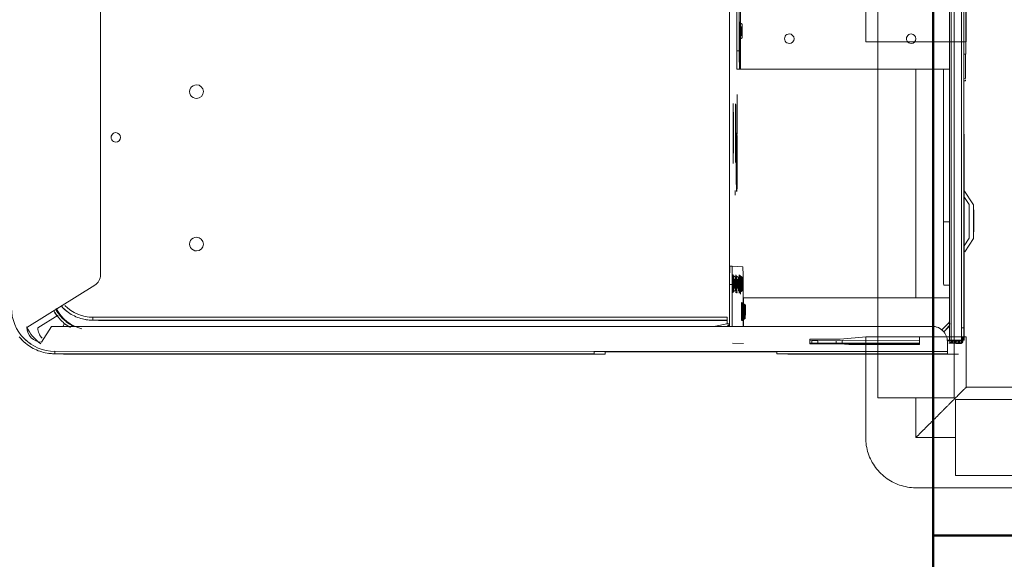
# Model space of a CAD drawing. Header units: millimetres. Extents: x -7237 to 20224, y 4737 to 43478.
# Tile 7 of 88: x 8120 to 8444, y 35768 to 35945. Entities that reach past the tile are written whole.
import ezdxf

# ---------------------------------------------------------------- set-up
doc = ezdxf.new("R2010")
doc.units = ezdxf.units.MM
doc.linetypes.add('ADSK_Осевая', pattern=[700, 500, -100, 0, -100])
doc.linetypes.add('ADSK_Скрыто', pattern=[300, 150, -150])
for name, color, linetype, lineweight in [('A-COLS-____-MCUT', 52, 'Continuous', 50), ('A-COLS-____-OTLN', 52, 'Continuous', 20), ('A-DETL-____-HDLN', 90, 'ADSK_Скрыто', 9), ('A-WALL-____-MCUT', 113, 'Continuous', 50), ('A-WALL-____-OTLN', 113, 'Continuous', 20), ('G-XREF-____-OTLN', 8, 'Continuous', 9), ('P-PIPE-____-CNTR', 3, 'ADSK_Осевая', 20), ('P-PIPE-____-OTLN', 3, 'Continuous', 20)]:
    doc.layers.add(name, color=color, linetype=linetype, lineweight=lineweight)

# ---------------------------------------------------------------- blocks, each defined once
blk = doc.blocks.new('Прямая форма - 83 new-609483-В_Этаж 02_Водопровод')
at = {"layer": 'A-COLS-____-MCUT', "color": 53}
for p, q in [((150, 150), (-150, 150)), ((-150, 150), (-150, -150)), ((150, -150), (150, 150)), ((-150, -150), (150, -150))]:
    blk.add_line(p, q, dxfattribs=at)
blk = doc.blocks.new('Прямая форма - CRE - 002-609484-В_Этаж 02_Водопровод')
blk.add_blockref('Прямая форма - 83 new-609483-В_Этаж 02_Водопровод', (0, 0))
blk = doc.blocks.new('Прямая форма - 83 new-610258-В_Этаж 02_Водопровод')
at = {"layer": 'A-WALL-____-MCUT', "color": 53}
for p, q in [((1900, 0), (300, 0)), ((300, 0), (300, -200))]:
    blk.add_line(p, q, dxfattribs=at)
blk = doc.blocks.new('Прямая форма - SW - 008-610259-В_Этаж 02_Водопровод')
blk.add_blockref('Прямая форма - 83 new-610258-В_Этаж 02_Водопровод', (0, 0))
blk = doc.blocks.new('83 new_ifc_RVT-1-В_Этаж 02_Водопровод')
at = {"layer": 'A-COLS-____-OTLN', "color": 253, "lineweight": 20}
blk.add_blockref('Прямая форма - CRE - 002-609484-В_Этаж 02_Водопровод', (21060.28, 35625.83), dxfattribs=at)
at = {"layer": 'A-WALL-____-OTLN', "color": 253, "lineweight": 20, "rotation": 90}
blk.add_blockref('Прямая форма - SW - 008-610259-В_Этаж 02_Водопровод', (20910.28, 35475.83), dxfattribs=at)
blk = doc.blocks.new('City Class FR - City Class F_iam-1558930-В_Этаж 02_Водопровод')
at = {"layer": 'A-DETL-____-HDLN'}
for p, q in [((172.77, 33.1), (172.76, 33.07)), ((157.54, -37.64), (157.54, -37.59)), ((172.58, -245.94), (172.58, -245.89))]:
    blk.add_line(p, q, dxfattribs=at)
at = {"layer": 'A-DETL-____-HDLN', "flags": 128}
for points in [[(163.02, -36.51), (163, -36.51), (162.97, -36.51), (162.94, -36.51), (162.9, -36.51), (162.86, -36.51), (162.81, -36.51), (162.76, -36.5)], [(163.01, -36.35), (162.98, -36.35), (162.95, -36.35), (162.91, -36.35), (162.86, -36.35)]]:
    blk.add_lwpolyline(points, dxfattribs=at)
at = {"layer": 'A-DETL-____-HDLN'}
for centre, start_param, end_param in [((77.14, -35.28), 3.150557, 3.490411), ((77.14, -35.28), 2.792279, 3.138605), ((77.14, -35.28), 5.933871, 6.274221), ((77.14, -35.28), 0.002988, 0.348818), ((160.13, -35.16), 2.792279, 3.138605), ((160.13, -35.16), 3.150557, 3.490411), ((160.13, -35.32), 3.150557, 3.490411), ((160.13, -35.32), 2.792279, 3.138605), ((160.13, -35.32), 5.933871, 6.274221), ((160.13, -35.32), 0.002988, 0.348818), ((160.13, -35.16), 5.933871, 6.274221), ((160.13, -35.16), 0.002988, 0.348818), ((169.16, -34.48), 2.792279, 3.138605), ((169.16, -34.48), 3.150557, 3.490411), ((169.18, -34.07), 3.150557, 3.490411), ((169.18, -34.07), 2.792279, 3.138605), ((169.18, -34.15), 3.150557, 3.490411), ((169.18, -34.15), 2.792279, 3.138605), ((169.16, -34.48), 5.933871, 6.274221), ((169.16, -34.48), 0.002988, 0.348818), ((169.18, -34.15), 5.933871, 6.274221), ((169.18, -34.07), 0.002988, 0.348818), ((169.18, -34.07), 5.933871, 6.274221), ((169.18, -34.15), 0.002988, 0.348818), ((160.03, -37.44), 2.792279, 3.138605), ((160.03, -37.44), 3.150557, 3.490411), ((160.08, -36.4), 2.792279, 3.138605), ((160.08, -36.4), 3.150557, 3.490411), ((160.03, -37.44), 0.002988, 0.348818), ((160.03, -37.44), 5.933871, 6.274221), ((160.08, -36.4), 0.002988, 0.348818), ((160.08, -36.4), 5.933871, 6.274221)]:
    blk.add_ellipse(centre, major_axis=(1.55, 0), ratio=0.005175, start_param=start_param, end_param=end_param, dxfattribs=at)
at = {"layer": 'G-XREF-____-OTLN'}
for p, q in [((134, 41.19), (129.18, 37.96)), ((133.93, 39.74), (131.29, 37.97)), ((147.42, 38.11), (144.93, 39.76)), ((149.4, 38.29), (145, 41.21)), ((174.35, 38.06), (-210.65, 37.22)), ((174.35, 37.26), (-210.65, 36.42)), ((-120.49, 38.03), (84.51, 38.48)), ((84.51, 38.48), (84.51, 37.86)), ((92.5, 38.45), (92.48, 37.92)), ((93.3, 38.46), (93.28, 37.92)), ((133.72, 38.09), (110.85, 38.04)), ((110.85, 38.04), (133.72, 38.09)), ((159.35, 38.14), (139.35, 38.09)), ((178.35, 38.19), (164.98, 38.16)), ((164.98, 38.16), (178.35, 38.19)), ((174.35, 38.06), (174.35, 37.26)), ((178.53, 37.8), (177.18, 37.8)), ((178.36, 37.69), (177.18, 37.69)), ((177.18, 37.53), (178.52, 37.54)), ((178.52, 37.49), (177.18, 37.49)), ((178.51, 37.49), (177.18, 37.49)), ((177.18, 37.38), (178.36, 37.39)), ((177.18, 37.29), (178.36, 37.29)), ((178.35, 38.19), (178.35, 38.09)), ((178.35, 37.29), (178.35, 38.09)), ((178.35, 37.29), (178.36, 37.39)), ((178.36, 37.29), (178.36, 33.9)), ((178.42, 35.52), (178.47, 36.48)), ((178.47, 36.53), (178.51, 37.49)), ((178.52, 37.54), (178.53, 37.79)), ((178.67, 35.53), (178.72, 36.49)), ((178.72, 36.49), (178.72, 35.52)), ((178.73, 36.8), (179.53, 36.8)), ((179.52, 36.5), (179.47, 35.53)), ((179.53, 36.8), (179.52, 36.54)), ((183.03, 36.32), (182.87, 32.7)), ((183.15, -19.68), (183.03, 36.32)), ((183.03, 36.32), (183.15, -19.68)), ((52.06, 33.62), (178.36, 33.9)), ((53.67, 33.13), (178.37, 33.4)), ((178.37, 33.4), (53.67, 33.13)), ((89.64, -35.4), (89.49, 33.34)), ((139.53, 33.32), (139.53, 31.28)), ((160.33, 33.36), (160.34, 31.43)), ((164.68, -34.23), (164.54, 33.37)), ((172.77, 33.1), (172.76, 33.07)), ((172.76, 33.07), (172.89, 32.95)), ((172.89, 32.95), (172.76, 33.07)), ((172.89, 32.98), (172.77, 33.1)), ((172.89, 32.95), (175.13, 30.72)), ((175.13, 30.72), (172.89, 32.95)), ((173.61, 33.39), (174.76, 32.25)), ((175.83, 31.43), (173.86, 33.39)), ((178.38, 34.51), (178.42, 35.47)), ((178.38, 33.4), (178.38, 32.49)), ((178.58, 33.47), (178.57, 33.2)), ((178.57, 32.57), (178.57, 33.2)), ((178.58, 33.51), (178.62, 34.48)), ((178.62, 34.48), (178.63, 33.5)), ((178.63, 34.52), (178.67, 35.48)), ((178.67, 35.48), (178.67, 34.51)), ((179.37, 32.69), (178.87, 32.69)), ((179.38, 33.47), (179.37, 33.2)), ((182.07, 32.7), (179.37, 32.69)), ((179.42, 34.48), (179.38, 33.51)), ((179.47, 35.49), (179.43, 34.52)), ((182.19, -23.3), (182.07, 32.7)), ((182.87, 32.7), (182.99, -23.3)), ((89.49, 31.17), (139.53, 31.28)), ((173.88, 27.92), (173.88, 27.92)), ((173.88, 27.68), (174.51, -261.41)), ((177.42, 6.06), (177.39, 23.49)), ((177.39, 23.49), (179.89, 23.49)), ((178.64, -1.8), (178.59, 23.49)), ((179.39, 23.49), (179.44, -1.79)), ((179.64, -12.51), (179.56, 23.49)), ((179.64, -12.51), (179.56, 23.49)), ((179.89, 23.49), (179.94, 0.35)), ((178.19, -2.51), (177.42, 6.06)), ((179.94, 0.35), (179.69, -2.51)), ((178.21, -12.51), (178.19, -2.51)), ((178.65, -3.82), (178.64, -1.81)), ((179.44, -1.81), (178.64, -1.81)), ((179.44, -1.81), (179.45, -3.82)), ((179.69, -2.51), (179.71, -12.51)), ((178.66, -9.82), (178.65, -3.82)), ((178.65, -3.82), (179.45, -3.82)), ((179.45, -3.82), (179.46, -9.82)), ((179.71, -12.51), (178.21, -12.51)), ((178.66, -11.81), (178.66, -9.82)), ((178.66, -9.82), (179.46, -9.82)), ((178.67, -12.51), (178.66, -11.81)), ((178.66, -11.81), (179.46, -11.81)), ((179.46, -9.82), (179.46, -11.81)), ((179.46, -11.81), (179.47, -12.51)), ((183.15, -19.68), (182.99, -23.3)), ((182.32, -83.3), (182.19, -23.3)), ((182.36, -23.3), (182.48, -79.68)), ((-125.36, -35.87), (89.64, -35.4)), ((74.89, -34.88), (74.58, -35.43)), ((79.7, -35.42), (79.38, -34.87)), ((154.48, -34.48), (154.32, -38.02)), ((157.89, -34.77), (157.57, -35.32)), ((157.88, -34.92), (157.57, -35.47)), ((174.01, -34.41), (160.49, -34.44)), ((161.56, -35.24), (163.49, -35.23)), ((162.19, -35.23), (163.49, -35.23)), ((162.69, -35.31), (162.37, -34.76)), ((162.69, -35.46), (162.37, -34.91)), ((174.01, -34.21), (164.68, -34.23)), ((166.92, -34.09), (166.6, -34.64)), ((166.94, -33.67), (166.62, -34.22)), ((166.93, -33.75), (166.62, -34.3)), ((168.19, -34.23), (168.19, -35)), ((171.72, -34.63), (171.41, -34.08)), ((171.74, -34.21), (171.42, -33.66)), ((171.74, -34.29), (171.42, -33.74)), ((179.52, -37.84), (179.68, -34.25)), ((83.63, -35.82), (-119.37, -36.26)), ((83.63, -36.62), (-119.37, -37.06)), ((74.14, -35.64), (89.64, -35.6)), ((83.63, -35.82), (83.63, -36.62)), ((89.64, -35.6), (89.63, -35.77)), ((89.63, -36.57), (89.63, -35.77)), ((110.98, -36.5), (97.93, -36.53)), ((129.48, -37.11), (130.93, -37.11)), ((154.32, -38.02), (154.32, -38.82)), ((154.32, -38.02), (154.32, -38.82)), ((157.79, -37.04), (157.47, -37.6)), ((157.83, -36.01), (157.52, -36.56)), ((157.54, -37.64), (157.54, -37.59)), ((160.32, -38.04), (174.02, -38.01)), ((160.32, -38.84), (160.32, -38.04)), ((162.59, -37.58), (162.27, -37.03)), ((162.64, -36.55), (162.32, -36)), ((162.54, -37.58), (162.54, -37.63)), ((48.72, -39.07), (157.91, -38.84)), ((174.02, -38.81), (160.32, -38.84)), ((172.98, -39.6), (171.02, -39.61)), ((171.02, -39.61), (171.48, -247.8)), ((172.48, -247.8), (172.02, -39.61)), ((172.59, -245.27), (172.15, -39.6)), ((173.21, -38.89), (173.17, -39.76)), ((173.17, -39.76), (174.03, -43.44)), ((173.86, -39.6), (173.67, -38.81)), ((173.99, -38.81), (173.95, -39.58)), ((182.48, -79.68), (182.32, -83.3)), ((183.28, -79.68), (183.12, -83.3)), ((183.67, -256.68), (183.28, -79.68)), ((183.67, -256.68), (183.28, -79.68)), ((182.7, -260.3), (182.32, -83.3)), ((183.5, -260.29), (183.12, -83.3)), ((157.57, -245.35), (42.47, -245.6)), ((172.58, -245.89), (172.59, -245.33)), ((174.86, -269.51), (160.98, -247.24)), ((172.46, -248.47), (172.46, -248.42)), ((172.58, -245.94), (172.58, -245.89)), ((173.56, -257.1), (174.5, -257.68)), ((183.49, -261.01), (183.65, -257.4)), ((183.5, -260.29), (183.67, -256.68)), ((183.65, -257.4), (183.67, -256.8)), ((175.02, -265.9), (170.87, -259.24)), ((174.51, -261.41), (179.72, -264.63))]:
    blk.add_line(p, q, dxfattribs=at)
at = {"layer": 'G-XREF-____-OTLN', "flags": 128}
for points in [[(178.47, 36.48), (178.56, 36.48), (178.64, 36.47), (178.74, 36.45), (178.83, 36.42), (178.92, 36.38), (179, 36.33), (179.08, 36.28), (179.15, 36.21), (179.22, 36.15), (179.27, 36.09), (179.31, 36.02), (179.35, 35.96), (179.38, 35.89), (179.41, 35.84), (179.42, 35.78), (179.44, 35.73), (179.45, 35.68), (179.46, 35.64), (179.46, 35.6), (179.47, 35.56), (179.47, 35.52), (179.47, 35.49)], [(178.52, 37.49), (178.6, 37.49), (178.69, 37.48), (178.78, 37.46), (178.87, 37.43), (178.96, 37.39), (179.05, 37.34), (179.13, 37.28), (179.2, 37.22), (179.26, 37.16), (179.32, 37.09), (179.36, 37.03), (179.4, 36.97), (179.43, 36.9), (179.45, 36.85), (179.47, 36.79), (179.49, 36.74), (179.5, 36.69), (179.5, 36.65), (179.51, 36.6), (179.51, 36.57), (179.52, 36.53), (179.52, 36.5)], [(172.35, 33.39), (172.42, 33.35), (172.49, 33.3), (172.55, 33.26), (172.61, 33.21), (172.68, 33.16), (172.73, 33.1), (172.76, 33.07)], [(178.38, 34.47), (178.46, 34.46), (178.55, 34.45), (178.64, 34.43), (178.73, 34.4), (178.82, 34.36), (178.91, 34.31), (178.99, 34.26), (179.06, 34.2), (179.12, 34.13), (179.18, 34.07), (179.22, 34), (179.26, 33.94), (179.29, 33.88), (179.31, 33.82), (179.33, 33.76), (179.35, 33.71), (179.36, 33.66), (179.37, 33.62), (179.37, 33.58), (179.38, 33.54), (179.38, 33.5), (179.38, 33.47)], [(178.42, 35.47), (178.51, 35.47), (178.6, 35.46), (178.69, 35.44), (178.78, 35.41), (178.87, 35.37), (178.96, 35.32), (179.04, 35.27), (179.11, 35.21), (179.17, 35.14), (179.22, 35.08), (179.27, 35.01), (179.31, 34.95), (179.34, 34.89), (179.36, 34.83), (179.38, 34.77), (179.39, 34.72), (179.4, 34.67), (179.41, 34.63), (179.42, 34.59), (179.42, 34.55), (179.42, 34.51), (179.42, 34.48)], [(74.58, -35.43), (74.21, -35.68), (74.19, -35.68)], [(79.7, -35.42), (80.07, -35.66), (80.09, -35.67)], [(157.57, -35.47), (157.2, -35.72), (157.17, -35.72)], [(157.57, -35.32), (157.2, -35.56), (157.18, -35.57)], [(162.69, -35.31), (163.06, -35.55), (163.09, -35.55)], [(162.69, -35.46), (163.06, -35.71), (163.08, -35.71)], [(166.6, -34.64), (166.23, -34.89), (166.21, -34.89)], [(166.62, -34.22), (166.25, -34.47), (166.23, -34.47)], [(166.62, -34.3), (166.25, -34.55), (166.23, -34.55)], [(171.72, -34.63), (172.09, -34.87), (172.12, -34.87)], [(171.74, -34.21), (172.11, -34.46), (172.13, -34.46)], [(171.74, -34.29), (172.11, -34.54), (172.13, -34.54)], [(157.47, -37.6), (157.1, -37.84), (157.08, -37.84)], [(157.52, -36.56), (157.15, -36.81), (157.13, -36.81)], [(162.59, -37.58), (162.96, -37.83), (162.98, -37.83)], [(162.64, -36.55), (163.01, -36.79), (163.03, -36.8)], [(163.02, -36.51), (163, -36.51), (162.97, -36.51), (162.94, -36.51), (162.9, -36.51), (162.86, -36.51), (162.81, -36.51), (162.76, -36.5)], [(163.01, -36.35), (162.98, -36.35), (162.95, -36.35), (162.91, -36.35), (162.86, -36.35)], [(167.73, -258.33), (168.14, -257.95), (168.54, -257.56), (168.92, -257.15), (169.29, -256.72), (169.63, -256.28), (169.96, -255.83), (170.27, -255.37), (170.57, -254.89), (170.84, -254.4), (171.09, -253.9), (171.32, -253.39), (171.54, -252.87), (171.73, -252.35), (171.9, -251.81), (172.05, -251.27), (172.17, -250.73), (172.28, -250.18), (172.36, -249.62), (172.42, -249.07), (172.46, -248.51), (172.46, -248.47)], [(177.96, -271.97), (178.42, -271.58), (178.86, -271.18), (179.29, -270.75), (179.69, -270.31), (180.09, -269.86), (180.46, -269.39), (180.81, -268.9), (181.14, -268.4), (181.46, -267.89), (181.75, -267.37), (182.02, -266.83), (182.27, -266.29), (182.5, -265.73), (182.7, -265.17), (182.88, -264.59), (183.04, -264.02), (183.18, -263.43), (183.29, -262.84), (183.38, -262.25), (183.44, -261.65), (183.49, -261.05), (183.49, -261.01)]]:
    blk.add_lwpolyline(points, dxfattribs=at)
at = {"layer": 'G-XREF-____-OTLN'}
for centre, major_axis, ratio, start_param, end_param in [((139.43, 39.75), (5.5, 0.01), 0.005175, 3.141345, 6.282937), ((139.43, 39.75), (5.5, 0.01), 0.005175, 2.748646, 3.133855), ((139.5, 41.2), (5.5, 0.01), 0.005175, 3.141345, 6.282937), ((139.5, 41.2), (5.5, 0.01), 0.005175, 2.748646, 3.133855), ((139.43, 39.75), (5.5, 0.01), 0.005175, 0.786618, 2.355947), ((139.5, 41.2), (5.5, 0.01), 0.005175, 0.786618, 2.355947), ((139.43, 39.75), (5.5, 0.01), 0.005175, 0.007759, 0.392451), ((139.5, 41.2), (5.5, 0.01), 0.005175, 0.007759, 0.392451), ((84.5, 38.43), (8, 0.02), 0.005175, 0, 1.570548), ((84.5, 38.43), (8.84, 0.02), 0.005175, 0.090412, 0.298938), ((114.35, 38), (3.5, 0.01), 0.005175, 3.141593, 6.282937), ((114.35, 38), (3.5, 0.01), 0.005175, 0, 0.164146), ((139.35, 38.06), (6.5, 0.01), 0.005175, 1.570548, 4.712141), ((159.35, 38.1), (6.5, 0.01), 0.005175, 4.712141, 7.853734), ((174.35, 38.08), (4, 0.01), 0.005175, 4.712141, 6.282937), ((174.35, 37.28), (4, 0.01), 0.005175, 4.712141, 6.282937), ((178.36, 37.19), (-0.002, 1), 0.000248, 5.240673, 6.283185), ((178.36, 37.19), (0, 0.2), 0.000248, 5.240673, 6.283185), ((178.14, 35.69), (0.405, 0.818), 0.410153, 4.707192, 6.479346), ((178.47, 35.53), (-0.999, 0.046), 0.999987, 3.189473, 4.760269), ((178.47, 35.48), (-0.999, 0.046), 0.999987, 3.189473, 4.760269), ((178.14, 35.65), (0.408, 0.817), 0.406332, 0.200707, 0.206545), ((178.14, 35.65), (0.408, 0.817), 0.406332, 4.717576, 6.483395), ((178.47, 35.48), (-0.2, 0.009), 0.999987, 3.974871, 4.760269), ((178.52, 36.49), (-0.999, 0.046), 0.999987, 3.189473, 4.760269), ((178.18, 36.66), (0.408, 0.817), 0.406332, 0.200707, 0.206545), ((178.18, 36.7), (0.405, 0.818), 0.410153, 4.707192, 6.479346), ((178.52, 36.54), (-0.999, 0.046), 0.999987, 3.189473, 4.760269), ((178.18, 36.66), (0.408, 0.817), 0.406332, 4.717576, 6.483395), ((178.52, 36.49), (-0.2, 0.009), 0.999987, 3.974871, 4.760269), ((178.52, 36.54), (1, 0.002), 0.005175, 4.712141, 6.282937), ((178.52, 36.49), (1, 0.002), 0.005175, 0.000024, 1.570548), ((178.53, 36.79), (-0.999, 0.046), 0.999987, 3.189473, 4.760269), ((178.53, 36.79), (1, 0.002), 0.005175, 0, 0.78515), ((173.47, 33.78), (0.706, 0.709), 0.003484, 3.141593, 4.320185), ((173.47, 33.81), (0.706, 0.709), 0.003484, 1.955331, 3.137758), ((178.88, 27.69), (-4.99, 0.23), 0.999987, 4.760267, 6.331065), ((178.37, 33.2), (-0.999, 0.046), 0.999987, 3.390831, 4.760269), ((178.36, 34.4), (-0.002, 1), 0.000248, 2.09908, 3.141593), ((178.37, 33.2), (-0.2, 0.009), 0.999987, 3.189473, 4.760269), ((178.05, 33.67), (0.405, 0.818), 0.410153, 4.745079, 6.479346), ((178.38, 33.51), (-0.999, 0.046), 0.999987, 3.189473, 4.760269), ((178.04, 33.63), (0.408, 0.817), 0.406332, 4.797222, 6.483395), ((178.38, 33.47), (-0.999, 0.046), 0.999987, 3.189473, 4.760269), ((178.38, 33.47), (-0.2, 0.009), 0.999987, 3.189473, 4.760269), ((178.38, 33.51), (1, 0.002), 0.005175, 4.712141, 6.282937), ((178.38, 33.47), (0.2, 0), 0.005175, 0, 1.570548), ((178.38, 33.47), (1, 0.002), 0.005175, 0.000024, 1.570548), ((178.09, 34.68), (0.405, 0.818), 0.410153, 4.707192, 6.479346), ((178.43, 34.52), (-0.999, 0.046), 0.999987, 3.189473, 4.760269), ((178.42, 34.47), (-0.999, 0.046), 0.999987, 3.189473, 4.760269), ((178.09, 34.64), (0.408, 0.817), 0.406332, 0.200707, 0.206545), ((178.09, 34.64), (0.408, 0.817), 0.406332, 4.717576, 6.483395), ((178.42, 34.47), (-0.2, 0.009), 0.999987, 3.974871, 4.760269), ((178.42, 34.47), (1, 0.002), 0.005175, 0.000024, 1.570548), ((178.43, 34.52), (1, 0.002), 0.005175, 4.712141, 6.282937), ((178.47, 35.53), (1, 0.002), 0.005175, 4.712141, 6.282937), ((178.47, 35.48), (1, 0.002), 0.005175, 0.000024, 1.570548), ((178.37, 33.2), (-0.999, 0.046), 0.999987, 3.189473, 3.390831), ((182.07, 32.7), (0.8, 0.002), 0.005175, 4.712141, 6.282937), ((139.54, 31.39), (20.8, 0.05), 0.005175, 4.712141, 6.282937), ((178.88, 27.69), (-4.99, 0.23), 0.999987, 5.545666, 6.283185), ((79.52, 20.58), (-1.55, 0.07), 0.999987, 3.189473, 6.331065), ((79.52, 20.58), (-1.55, 0.07), 0.999987, 0.04788, 3.189473), ((79.6, -19.42), (-1.55, 0.07), 0.999987, 3.189473, 6.331065), ((79.6, -19.42), (-1.55, 0.07), 0.999987, 0.04788, 3.189473), ((182.19, -23.3), (0.8, 0.002), 0.005175, 4.712141, 6.282937), ((77.14, -35.43), (2.56, 0.01), 0.005175, 1.570548, 3.138605), ((77.14, -35.43), (2.56, 0.01), 0.005175, 3.141345, 4.712141), ((77.14, -34.88), (2.24, 0), 0.005175, 0.002988, 3.138605), ((77.14, -34.88), (2.24, 0), 0.005175, 3.150557, 6.274221), ((77.14, -35.28), (1.55, 0), 0.005175, 3.150557, 6.274221), ((77.14, -35.28), (1.55, 0), 0.005175, 0.002988, 3.138605), ((77.14, -35.43), (2.56, 0.01), 0.005175, 0.002988, 1.570548), ((77.14, -35.43), (2.56, 0.01), 0.005175, 4.712141, 6.282937), ((89.64, -35.4), (0, 0.2), 0.000248, 3.932166, 4.717564), ((160.48, -34.47), (6, 0.01), 0.005175, 1.570548, 3.141345), ((160.13, -35.56), (2.99, 0.01), 0.005175, 1.570548, 3.141345), ((160.13, -35.31), (2.56, 0.01), 0.005175, 1.570548, 3.138605), ((160.13, -35.31), (2.56, 0.01), 0.005175, 3.141345, 4.712141), ((160.13, -35.47), (2.56, 0.01), 0.005175, 1.570548, 3.138605), ((160.13, -35.47), (2.56, 0.01), 0.005175, 3.141345, 4.712141), ((160.13, -34.92), (2.24, 0), 0.005175, 0.002988, 3.138605), ((160.13, -34.92), (2.24, 0), 0.005175, 3.150557, 6.274221), ((160.13, -34.76), (2.24, 0), 0.005175, 0.002988, 3.138605), ((160.13, -34.76), (2.24, 0), 0.005175, 3.150557, 6.274221), ((160.13, -35.16), (1.55, 0), 0.005175, 0.002988, 3.138605), ((160.13, -35.16), (1.55, 0), 0.005175, 3.150557, 6.274221), ((160.13, -35.32), (1.55, 0), 0.005175, 3.150557, 6.274221), ((160.13, -35.32), (1.55, 0), 0.005175, 0.002988, 3.138605), ((160.13, -35.31), (2.56, 0.01), 0.005175, 0.002988, 1.570548), ((160.13, -35.31), (2.56, 0.01), 0.005175, 4.712141, 6.282937), ((160.13, -35.47), (2.56, 0.01), 0.005175, 0.002988, 1.570548), ((160.13, -35.47), (2.56, 0.01), 0.005175, 4.712141, 6.282937), ((160.13, -35.56), (2.99, 0.01), 0.005175, 4.712141, 7.853734), ((169.16, -34.88), (2.99, 0.01), 0.005175, 2.355947, 3.141345), ((169.16, -34.88), (2.99, 0.01), 0.005175, 3.141345, 4.712141), ((169.18, -34.47), (2.99, 0.01), 0.005175, 1.570548, 3.141345), ((169.18, -34.47), (2.99, 0.01), 0.005175, 3.141345, 4.712141), ((169.18, -34.55), (2.99, 0.01), 0.005175, 1.570548, 3.141345), ((169.18, -34.55), (2.99, 0.01), 0.005175, 3.141345, 4.712141), ((169.16, -34.63), (2.56, 0.01), 0.005175, 1.570548, 3.138605), ((169.16, -34.63), (2.56, 0.01), 0.005175, 3.141345, 4.712141), ((169.18, -34.22), (2.56, 0.01), 0.005175, 1.570548, 3.138605), ((169.18, -34.22), (2.56, 0.01), 0.005175, 3.141345, 4.712141), ((169.18, -34.3), (2.56, 0.01), 0.005175, 1.570548, 3.138605), ((169.18, -34.3), (2.56, 0.01), 0.005175, 3.141345, 4.712141), ((169.16, -34.08), (2.24, 0), 0.005175, 0.002988, 3.138605), ((169.16, -34.08), (2.24, 0), 0.005175, 3.150557, 6.274221), ((169.18, -33.75), (2.24, 0), 0.005175, 0.002988, 3.138605), ((169.18, -33.75), (2.24, 0), 0.005175, 3.150557, 6.274221), ((169.18, -33.67), (2.24, 0), 0.005175, 0.002988, 3.138605), ((169.18, -33.67), (2.24, 0), 0.005175, 3.150557, 6.274221), ((169.18, -34.7), (1.87, 0), 0.005175, 1.570548, 3.138605), ((169.18, -34.7), (1.87, 0), 0.005175, 3.141345, 4.712141), ((169.18, -34.62), (1.87, 0), 0.005175, 1.570548, 3.138605), ((169.18, -34.62), (1.87, 0), 0.005175, 3.141345, 4.712141), ((169.16, -34.48), (1.55, 0), 0.005175, 0.002988, 3.138605), ((169.16, -34.48), (1.55, 0), 0.005175, 3.150557, 6.274221), ((169.18, -34.07), (1.55, 0), 0.005175, 0.002988, 3.138605), ((169.18, -34.07), (1.55, 0), 0.005175, 3.150557, 6.274221), ((169.18, -34.15), (1.55, 0), 0.005175, 0.002988, 3.138605), ((169.18, -34.15), (1.55, 0), 0.005175, 3.150557, 6.274221), ((169.16, -34.63), (2.56, 0.01), 0.005175, 0.002988, 1.570548), ((169.16, -34.63), (2.56, 0.01), 0.005175, 4.712141, 6.282937), ((169.16, -34.88), (2.99, 0.01), 0.005175, 4.712141, 7.853734), ((169.18, -34.22), (2.56, 0.01), 0.005175, 0.002988, 1.570548), ((169.18, -34.22), (2.56, 0.01), 0.005175, 4.712141, 6.282937), ((169.18, -34.3), (2.56, 0.01), 0.005175, 0.002988, 1.570548), ((169.18, -34.3), (2.56, 0.01), 0.005175, 4.712141, 6.282937), ((169.18, -34.47), (2.99, 0.01), 0.005175, 4.712141, 7.853734), ((169.18, -34.55), (2.99, 0.01), 0.005175, 4.712141, 7.853734), ((169.18, -34.62), (1.87, 0), 0.005175, 4.712141, 6.282937), ((169.18, -34.62), (1.87, 0), 0.005175, 0.002988, 1.570548), ((169.18, -34.7), (1.87, 0), 0.005175, 0.002988, 1.570548), ((169.18, -34.7), (1.87, 0), 0.005175, 4.712141, 6.282937), ((77.14, -35.68), (2.99, 0.01), 0.005175, 3.141345, 4.712141), ((77.14, -35.68), (2.99, 0.01), 0.005175, 1.570548, 2.355947), ((77.14, -35.68), (2.99, 0.01), 0.005175, 4.712141, 7.853734), ((83.63, -35.79), (6, 0.01), 0.005175, 4.712141, 6.282937), ((83.63, -36.59), (6, 0.01), 0.005175, 4.712141, 6.282937), ((110.58, -37.76), (9.62, 0.02), 0.005175, 3.145864, 6.278927), ((110.61, -36.97), (9.62, 0.02), 0.005175, 6.282937, 9.42453), ((110.61, -36.97), (9.62, 0.02), 0.005175, 3.145864, 6.278927), ((110.58, -37.76), (9.62, 0.02), 0.005175, 6.282937, 9.110371), ((120.12, -36.69), (9.62, 0.02), 0.005175, 6.282937, 9.42453), ((120.12, -36.69), (9.62, 0.02), 0.005175, 3.145864, 6.278927), ((120.13, -36.52), (9.62, 0.02), 0.005175, 6.282937, 9.42453), ((120.13, -36.52), (9.62, 0.02), 0.005175, 3.145864, 6.278927), ((110.61, -37.77), (10, 0.02), 0.005175, 5.968778, 6.278914), ((110.61, -37.77), (10, 0.02), 0.005175, 6.282937, 6.597097), ((160.32, -38), (6, 0.01), 0.005175, 3.141593, 4.712141), ((160.08, -36.8), (2.99, 0.01), 0.005175, 1.570548, 4.712141), ((160.03, -37.84), (2.99, 0.01), 0.005175, 1.570548, 4.712141), ((160.13, -35.72), (2.99, 0.01), 0.005175, 2.355947, 3.141345), ((160.13, -35.72), (2.99, 0.01), 0.005175, 3.141345, 4.712141), ((160.13, -35.56), (2.99, 0.01), 0.005175, 3.141345, 4.712141), ((160.03, -37.59), (2.56, 0.01), 0.005175, 1.570548, 3.138605), ((160.03, -37.59), (2.56, 0.01), 0.005175, 3.141345, 4.712141), ((160.08, -36.55), (2.56, 0.01), 0.005175, 1.570548, 3.138605), ((160.08, -36.55), (2.56, 0.01), 0.005175, 3.141345, 4.712141), ((160.04, -37.59), (2.5, 0.01), 0.005175, 0, 3.141345), ((160.04, -37.64), (2.5, 0.01), 0.005175, 3.141593, 6.282937), ((160.03, -37.04), (2.24, 0), 0.005175, 0.002988, 3.138605), ((160.03, -37.04), (2.24, 0), 0.005175, 3.150557, 6.274221), ((160.08, -36), (2.24, 0), 0.005175, 0.002988, 3.138605), ((160.08, -36), (2.24, 0), 0.005175, 3.150557, 6.274221), ((160.03, -37.44), (1.55, 0), 0.005175, 0.002988, 3.138605), ((160.03, -37.44), (1.55, 0), 0.005175, 3.150557, 6.274221), ((160.05, -37.38), (1.55, 0), 0.005175, 0, 3.141345), ((160.05, -37.38), (1.55, 0), 0.005175, 3.141593, 6.282937), ((160.08, -36.4), (1.55, 0), 0.005175, 0.002988, 3.138605), ((160.08, -36.4), (1.55, 0), 0.005175, 3.150557, 6.274221), ((160.03, -37.59), (2.56, 0.01), 0.005175, 0.002988, 1.570548), ((160.03, -37.59), (2.56, 0.01), 0.005175, 4.712141, 6.282937), ((160.03, -37.84), (2.99, 0.01), 0.005175, 0.78515, 1.570548), ((160.03, -37.84), (2.99, 0.01), 0.005175, 4.712141, 6.282937), ((160.08, -36.55), (2.56, 0.01), 0.005175, 0.002988, 1.570548), ((160.08, -36.55), (2.56, 0.01), 0.005175, 4.712141, 6.282937), ((160.08, -36.8), (2.99, 0.01), 0.005175, 6.282937, 7.853734), ((160.08, -36.8), (2.99, 0.01), 0.005175, 4.712141, 6.282937), ((160.08, -36.95), (1.87, 0), 0.005175, 0.002988, 1.570548), ((160.08, -36.95), (1.87, 0), 0.005175, 4.712141, 6.282937), ((160.13, -35.72), (2.99, 0.01), 0.005175, 4.712141, 7.853734), ((160.13, -36.52), (2.99, 0.01), 0.005175, 0.019868, 0.360448), ((160.13, -36.52), (2.99, 0.01), 0.005175, 5.919186, 6.262822), ((160.32, -38.8), (6, 0.01), 0.005175, 3.141593, 4.712141), ((172.98, -39.8), (-0.2, 0.009), 0.999987, 3.416365, 4.760269), ((172.98, -39.8), (-0.999, 0.046), 0.999987, 3.416365, 4.744272), ((182.48, -79.68), (0.8, 0.002), 0.005175, 0, 1.570548), ((182.32, -83.3), (0.8, 0.002), 0.005175, 4.712141, 6.282937), ((97.4, -213.97), (-2.25, 0.1), 0.999987, 3.189473, 6.331065), ((147.4, -213.86), (-2.25, 0.1), 0.999987, 3.189473, 6.331065), ((97.4, -213.97), (-2.25, 0.1), 0.999987, 0.04788, 3.189473), ((147.4, -213.86), (-2.25, 0.1), 0.999987, 0.04788, 3.189473), ((112.46, -240.43), (-1.55, 0.07), 0.999987, 3.189473, 6.331065), ((112.46, -240.43), (-1.55, 0.07), 0.999987, 0.04788, 3.189473), ((157.58, -249.35), (-4, 0.18), 0.999987, 3.744468, 4.760269), ((158.59, -245.25), (-13.99, 0.64), 0.999987, 3.141593, 3.189473), ((158.59, -245.3), (-13.99, 0.64), 0.999987, 3.141593, 3.189473), ((158.48, -247.83), (-12.99, 0.59), 0.999987, 2.404074, 3.189473), ((171.48, -247.8), (1, 0.002), 0.005175, 4.712141, 6.282937), ((158.48, -247.83), (-13.99, 0.64), 0.999987, 3.016128, 3.189473), ((158.48, -247.78), (-13.99, 0.64), 0.999987, 3.026565, 3.189473), ((162.64, -248.34), (-12.99, 0.59), 0.999987, 2.100031, 2.948572), ((162.64, -248.34), (-13.99, 0.64), 0.999987, 2.533798, 2.680358), ((158.48, -247.83), (-13.99, 0.64), 0.999987, 2.357514, 2.518847), ((158.48, -247.78), (-13.99, 0.64), 0.999987, 2.404074, 2.512562), ((162.64, -248.34), (-13.19, 0.6), 0.999987, 2.101086, 2.38609), ((168.67, -256.71), (-14.98, 0.69), 0.999987, 3.141593, 3.189473), ((168.5, -260.33), (-14.19, 0.65), 0.999987, 1.618676, 3.189473), ((162.64, -248.34), (-13.99, 0.64), 0.999987, 2.178367, 2.269445), ((182.7, -260.29), (0.8, 0.002), 0.005175, 4.712141, 6.282937), ((168.5, -260.33), (-14.98, 0.69), 0.999987, 3.051487, 3.189473), ((168.67, -256.71), (-14.16, 0.65), 0.999987, 2.054638, 2.572619), ((174.72, -264.52), (-4.99, 0.23), 0.999987, 1.643291, 3.164858), ((174.89, -260.9), (-4.99, 0.23), 0.999987, 1.643291, 2.404074), ((168.5, -260.33), (-14.16, 0.65), 0.999987, 2.404074, 2.600275), ((168.5, -260.33), (-14.98, 0.69), 0.999987, 2.331136, 2.486693)]:
    blk.add_ellipse(centre, major_axis=major_axis, ratio=ratio, start_param=start_param, end_param=end_param, dxfattribs=at)
for points, knots in [([(174.54, -254.1), (174.38, -254.44), (173.96, -255.24), (173.14, -256.43), (172.01, -257.7), (170.75, -258.83), (169.71, -259.55), (169.08, -259.91), (168.91, -260)], [0.0502941, 0.0502941, 0.0502941, 0.0502941, 0.1666667, 0.3333333, 0.5, 0.6666667, 0.8333333, 0.8925176, 0.8925176, 0.8925176, 0.8925176]), ([(169.34, -260.68), (170.03, -260.31), (171.13, -259.57), (172.59, -258.25), (173.71, -257), (174.32, -256.13), (174.59, -255.69)], [0.0868997, 0.0868997, 0.0868997, 0.0868997, 0.3333333, 0.5, 0.6666667, 0.8297312, 0.8297312, 0.8297312, 0.8297312])]:
    blk.add_open_spline(points, degree=3, knots=knots, dxfattribs=at)
blk = doc.blocks.new('City Class FR - City Class 25 FR-1559149-В_Этаж 02_Водопровод')
blk.add_blockref('City Class FR - City Class F_iam-1558930-В_Этаж 02_Водопровод', (0, 0))
blk = doc.blocks.new('ADSK_Полипропилен_Отвод - Универсальный-V27-В_Этаж 02_Водопровод')
at = {"layer": 'A-DETL-____-HDLN', "color": 210}
for p, q in [((-33, 15.94), (-33, -16.5)), ((-33, -16.5), (-27.35, -16.5))]:
    blk.add_line(p, q, dxfattribs=at)
at = {"layer": 'P-PIPE-____-OTLN', "color": 220}
for p, q in [((-16.5, 33), (-16.5, 16.5)), ((16.5, 33), (-16.5, 33)), ((16.5, 0), (16.5, 33)), ((-16.5, 16.5), (-33, 16.5)), ((-33, 16.5), (-33, 15.94)), ((-27.3, -16.5), (0, -16.5))]:
    blk.add_line(p, q, dxfattribs=at)
at = {"layer": 'P-PIPE-____-OTLN', "color": 220, "flags": 128}
blk.add_lwpolyline([(0, -16.5), (0.66, -16.49), (1.32, -16.45), (1.98, -16.38), (2.63, -16.29), (3.28, -16.17), (3.92, -16.03), (4.56, -15.86), (5.19, -15.66), (5.81, -15.44), (6.43, -15.2), (7.03, -14.93), (7.62, -14.64), (8.2, -14.32), (8.76, -13.98), (9.32, -13.62), (9.85, -13.23), (10.38, -12.83), (10.88, -12.4), (11.37, -11.96), (11.84, -11.5), (12.29, -11.01), (12.72, -10.51), (13.13, -10), (13.52, -9.46), (13.88, -8.91), (14.23, -8.35), (14.55, -7.78), (14.85, -7.19), (15.13, -6.59), (15.38, -5.98), (15.61, -5.36), (15.81, -4.73), (15.98, -4.09), (16.13, -3.45), (16.26, -2.8), (16.36, -2.15), (16.43, -1.5), (16.48, -0.84), (16.5, -0.18), (16.5, 0)], dxfattribs=at)
at = {"layer": 'P-PIPE-____-OTLN', "color": 220}
blk.add_open_spline([(0, 0), (-1.07, 1.05), (-3.17, 3.18), (-5.78, 5.78), (-7.54, 7.54), (-8.53, 8.52), (-9.25, 9.25), (-9.96, 9.96), (-10.65, 10.65), (-11.33, 11.32), (-11.98, 11.98), (-12.6, 12.6), (-13.2, 13.2), (-13.77, 13.76), (-14.29, 14.29), (-14.76, 14.77), (-15.21, 15.21), (-15.6, 15.59), (-15.91, 15.91), (-16.16, 16.17), (-16.4, 16.42), (-16.49, 16.5), (-16.5, 16.5)], degree=3, knots=[0, 0, 0, 0, 0.142857, 0.285714, 0.357143, 0.392857, 0.428571, 0.464286, 0.5, 0.535714, 0.571429, 0.607143, 0.642857, 0.678571, 0.714286, 0.75, 0.785714, 0.821429, 0.857143, 0.892857, 0.928571, 1, 1, 1, 1], dxfattribs=at)
blk = doc.blocks.new('ADSK_Полипропилен_Отвод - Универсальный-V72-В_Этаж 02_Водопровод')
at = {"layer": 'A-DETL-____-HDLN', "color": 140}
for p, q in [((-33, 15.94), (-33, -16.5)), ((-33, -16.5), (-27.35, -16.5))]:
    blk.add_line(p, q, dxfattribs=at)
blk = doc.blocks.new('ADSK_Полипропилен_Отвод - Универсальный-V29-В_Этаж 02_Водопровод')
at = {"layer": 'A-DETL-____-HDLN', "color": 140}
for p, q in [((20919.1, 35978.76), (20919.41, 35978.18)), ((20919.41, 35978.18), (20919.5, 35978)), ((20919.6, 35977.79), (20919.69, 35977.58)), ((20888.14, 35970.83), (20888.14, 35937.83)), ((20917.14, 35970.83), (20892.14, 35970.83)), ((20888.14, 35937.83), (20900.37, 35937.83)), ((20900.37, 35937.83), (20902.43, 35937.83)), ((20902.56, 35937.83), (20903.5, 35937.83)), ((20903.64, 35937.83), (20904.64, 35937.83)), ((20904.64, 35937.83), (20921.14, 35937.83))]:
    blk.add_line(p, q, dxfattribs=at)
at = {"layer": 'A-DETL-____-HDLN', "color": 140, "flags": 128}
for points in [[(20896.86, 35985.38), (20897.45, 35985.68), (20898.05, 35985.96), (20898.66, 35986.21), (20899.28, 35986.44), (20899.91, 35986.64), (20900.54, 35986.81), (20901.18, 35986.97), (20901.83, 35987.09), (20902.49, 35987.19), (20903.14, 35987.26), (20903.8, 35987.31), (20904.46, 35987.33), (20905.12, 35987.32), (20905.78, 35987.29), (20906.44, 35987.23), (20907.09, 35987.15), (20907.74, 35987.04), (20908.39, 35986.9), (20909.03, 35986.74), (20909.66, 35986.55), (20910.28, 35986.33), (20910.9, 35986.1), (20911.5, 35985.83), (20912.1, 35985.55), (20912.68, 35985.24)], [(20893.62, 35983.12), (20894.12, 35983.55), (20894.64, 35983.96), (20895.17, 35984.35), (20895.72, 35984.71)], [(20913.81, 35984.55), (20914.35, 35984.17), (20914.87, 35983.77), (20915.38, 35983.35), (20915.87, 35982.91)], [(20890.66, 35979.59), (20891.02, 35980.15), (20891.4, 35980.68), (20891.81, 35981.21), (20892.23, 35981.71)], [(20916.8, 35981.98), (20917.24, 35981.48), (20917.66, 35980.97), (20918.05, 35980.44), (20918.42, 35979.89)], [(20888.14, 35970.83), (20888.15, 35971.49), (20888.19, 35972.15), (20888.26, 35972.81), (20888.35, 35973.46), (20888.47, 35974.11), (20888.61, 35974.75), (20888.78, 35975.39), (20888.97, 35976.02), (20889.2, 35976.64), (20889.44, 35977.26), (20889.71, 35977.86), (20890, 35978.45)], [(20919.69, 35977.58), (20919.95, 35976.97), (20920.18, 35976.36), (20920.3, 35976.02)], [(20920.39, 35975.73), (20920.58, 35975.1), (20920.73, 35974.46), (20920.87, 35973.81), (20920.91, 35973.55)]]:
    blk.add_lwpolyline(points, dxfattribs=at)
at = {"layer": 'A-DETL-____-HDLN', "color": 140}
for radius, start, end in [(16.5, 90, 270), (16.5, 24.8121, 90), (12.5, 30, 180), (12.5, 27.9723, 30), (16.5, 17.5322, 23.9092), (12.5, 22.015, 27.1484), (12.5, 15, 21.1911), (12.5, 0, 15), (16.5, 6.1168, 16.6293), (12.5, 180, 330), (12.5, 345, 0), (16.5, 356.5303, 0), (12.5, 338.8089, 345), (16.5, 343.3707, 353.8832), (16.5, 304.9932, 335.1879), (12.5, 330, 337.985), (16.5, 336.0908, 342.4678), (16.5, 270, 303.3308), (16.5, 303.8984, 304.3759)]:
    blk.add_arc((20904.64, 35970.83), radius, start, end, dxfattribs=at)
for points, knots in [([(20888.14, 35970.83), (20888.14, 35969.78), (20888.26, 35968.49), (20888.54, 35967.22), (20888.59, 35967)], [0, 0, 0, 0, 0.1428571, 0.1728995, 0.1728995, 0.1728995, 0.1728995]), ([(20920.69, 35967), (20920.74, 35967.22), (20920.84, 35967.71), (20920.93, 35968.2), (20920.97, 35968.46)], [0.82710052, 0.82710052, 0.82710052, 0.82710052, 0.85714286, 0.89326955, 0.89326955, 0.89326955, 0.89326955]), ([(20888.9, 35965.88), (20889.04, 35965.44), (20889.35, 35964.56), (20889.75, 35963.7), (20889.96, 35963.29)], [0.2241306, 0.2241306, 0.2241306, 0.2241306, 0.2857143, 0.3457544, 0.3457544, 0.3457544, 0.3457544]), ([(20919.65, 35963.98), (20919.74, 35964.17), (20920.01, 35964.8), (20920.24, 35965.44), (20920.38, 35965.88)], [0.68725238, 0.68725238, 0.68725238, 0.68725238, 0.71428571, 0.77586938, 0.77586938, 0.77586938, 0.77586938]), ([(20890.59, 35962.18), (20890.71, 35961.98), (20890.99, 35961.54), (20891.47, 35960.87), (20892.03, 35960.18), (20892.62, 35959.51), (20893.27, 35958.85), (20893.97, 35958.23), (20894.72, 35957.63), (20895.52, 35957.07), (20896.08, 35956.72), (20896.37, 35956.55)], [0.3992223, 0.3992223, 0.3992223, 0.3992223, 0.4285714, 0.4642857, 0.5, 0.5357143, 0.5714286, 0.6071429, 0.6428571, 0.6785714, 0.7142857, 0.7142857, 0.7142857, 0.7142857]), ([(20916.26, 35959.12), (20916.39, 35959.25), (20916.73, 35959.6), (20917.45, 35960.4), (20918.12, 35961.3), (20918.57, 35961.98), (20918.69, 35962.18)], [0.4430708, 0.4430708, 0.4430708, 0.4430708, 0.4642857, 0.5, 0.5714286, 0.6007777, 0.6007777, 0.6007777, 0.6007777]), ([(20914.15, 35957.35), (20914.28, 35957.44), (20914.68, 35957.73), (20915.3, 35958.23), (20915.82, 35958.69), (20916.1, 35958.96), (20916.15, 35959.01)], [0.33912249, 0.33912249, 0.33912249, 0.33912249, 0.35714286, 0.39285714, 0.42857143, 0.43693938, 0.43693938, 0.43693938, 0.43693938])]:
    blk.add_open_spline(points, degree=3, knots=knots, dxfattribs=at)
for points in [[(20921.08, 35969.49), (20921.11, 35969.77), (20921.12, 35970.04), (20921.13, 35970.32)], [(20919.31, 35963.29), (20919.4, 35963.45), (20919.48, 35963.62), (20919.56, 35963.79)], [(20912.9, 35956.55), (20913.19, 35956.72), (20913.48, 35956.89), (20913.75, 35957.07)], [(20913.88, 35957.17), (20913.92, 35957.19), (20913.97, 35957.22), (20914.01, 35957.25)]]:
    blk.add_open_spline(points, degree=3, dxfattribs=at)
at = {"layer": 'P-PIPE-____-OTLN', "color": 150}
blk.add_line((20921.14, 35937.83), (20921.14, 35970.83), dxfattribs=at)
at = {"layer": 'P-PIPE-____-OTLN', "color": 150, "flags": 128}
blk.add_lwpolyline([(20920.97, 35973.16), (20921.05, 35972.5), (20921.11, 35971.85), (20921.13, 35971.19)], dxfattribs=at)
at = {"layer": 'P-PIPE-____-OTLN', "color": 150}
blk.add_arc((20904.64, 35970.83), 16.5, 0, 4.7932, dxfattribs=at)

msp = doc.modelspace()

# ---------------------------------------------------------------- linework, layer by layer
at = {"layer": 'A-DETL-____-HDLN', "color": 210}
for p, q in [((8427.06, 35835.44), (8427.06, 36088.32)), ((8402.06, 35987.28), (8402.06, 35928.92)), ((8402.06, 35853.78), (8402.06, 35835.37)), ((8402.06, 35821.03), (8427.06, 35821.03))]:
    msp.add_line(p, q, dxfattribs=at)
at = {"layer": 'A-DETL-____-HDLN', "color": 140}
for p, q in [((8402.06, 35957.83), (8402.06, 35928.92)), ((8427.06, 35835.44), (8427.06, 35957.83)), ((8402.06, 35853.78), (8402.06, 35835.37)), ((8402.06, 35821.03), (8427.06, 35821.03)), ((8427.56, 35820.53), (8427.56, 35795.53)), ((8427.56, 35820.53), (8427.56, 35795.53))]:
    msp.add_line(p, q, dxfattribs=at)
at = {"layer": 'P-PIPE-____-CNTR', "color": 220}
for p, q in [((8414.56, 35853.82), (8414.56, 35928.87)), ((8414.56, 35821.03), (8414.56, 35808.03)), ((8414.56, 35808.03), (8427.56, 35808.03))]:
    msp.add_line(p, q, dxfattribs=at)
at = {"layer": 'P-PIPE-____-OTLN', "color": 220}
for p, q in [((8402.06, 35928.87), (8402.06, 35853.82)), ((8402.06, 35835.32), (8402.06, 35821.03)), ((8427.06, 35821.03), (8427.06, 35835.39)), ((9080.78, 35820.53), (8427.56, 35820.53)), ((8427.56, 35795.53), (9080.78, 35795.53))]:
    msp.add_line(p, q, dxfattribs=at)

# ---------------------------------------------------------------- block references
at = {"lineweight": 9}
msp.add_blockref('83 new_ifc_RVT-1-В_Этаж 02_Водопровод', (-12490.07, 0), dxfattribs=at)
at = {"layer": 'A-DETL-____-HDLN', "rotation": 269.8755786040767}
msp.add_blockref('City Class FR - City Class 25 FR-1559149-В_Этаж 02_Водопровод', (8392.59, 36018.43), dxfattribs=at)
at = {"layer": 'A-DETL-____-HDLN', "color": 140}
msp.add_blockref('ADSK_Полипропилен_Отвод - Универсальный-V29-В_Этаж 02_Водопровод', (-12490.07, 0), dxfattribs=at)
at = {"layer": 'A-DETL-____-HDLN', "color": 210, "rotation": 270}
msp.add_blockref('ADSK_Полипропилен_Отвод - Универсальный-V27-В_Этаж 02_Водопровод', (8414.56, 35808.03), dxfattribs=at)
at = {"layer": 'A-DETL-____-HDLN', "color": 140, "rotation": 270}
msp.add_blockref('ADSK_Полипропилен_Отвод - Универсальный-V72-В_Этаж 02_Водопровод', (8414.56, 35808.03), dxfattribs=at)

doc.saveas('drawing.dxf')
